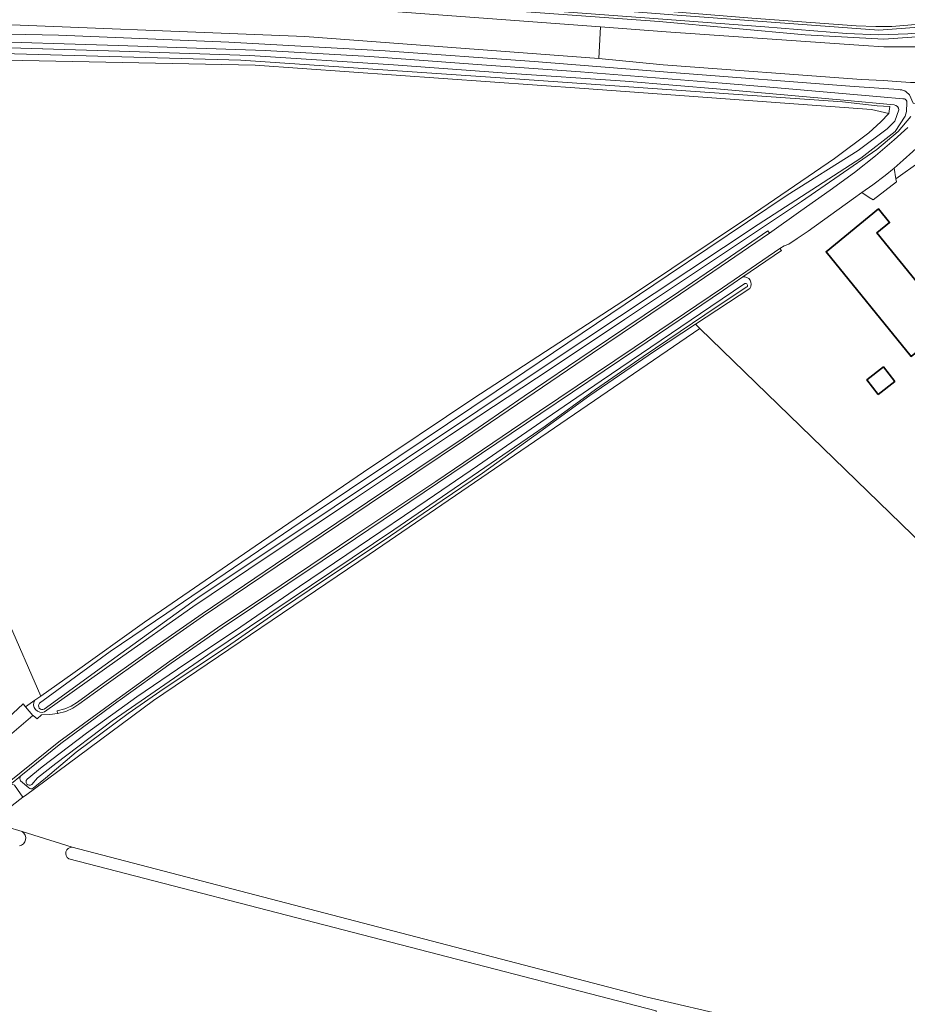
# Model space of a CAD drawing. Extents: x 199200 to 204075, y 460125 to 464703.
# Tile 66 of 174: x 200536 to 200681, y 464032 to 464193. Entities that reach past the tile are written whole.
import ezdxf

# ---------------------------------------------------------------- set-up
doc = ezdxf.new("R2010")
doc.units = 0
for name, color, linetype, lineweight in [('B-WE-GR-GRAS-GV', 60, 'Continuous', 13), ('B-WE-OG-BEBOUWING-GV', 7, 'Continuous', 35), ('B-WE-OG-BEBOUWING_SCHUUR-GV', 7, 'Continuous', 35), ('B-WE-OG-TERREIN_CULTUURSCHEIDING-GV', 7, 'Continuous', 18), ('B-WE-OG-TERREIN_ERF-GV', 7, 'Continuous', 18), ('B-WE-OG-WATER_GREPPEL-GV', 160, 'Continuous', 18), ('B-WE-OG-WATER_SLOOT-GV', 120, 'Continuous', 18), ('B-WE-VH-VERHARDING_ASFALT-GV', 252, 'Continuous', 18), ('B-WE-VH-VERHARDING_BETON-GV', 252, 'Continuous', 18), ('B-WE-VH-VERHARDING_HALFVERHARDING-GV', 252, 'Continuous', 18), ('B-WE-VH-VERHARDING_OPEN-GV', 252, 'Continuous', 18)]:
    doc.layers.add(name, color=color, linetype=linetype, lineweight=lineweight)

msp = doc.modelspace()

# ---------------------------------------------------------------- linework, layer by layer
at = {"layer": 'B-WE-GR-GRAS-GV', "flags": 128}
for points in [[(200676.43, 464178.786), (200670.736, 464179.4), (200617.791, 464183.132), (200572.054, 464186.231), (200531.012, 464187.394), (200489.628, 464188.028), (200487.623, 464187.996), (200484.324, 464187.996), (200484.424, 464186.628), (200514.454, 464186.628), (200574.382, 464185.438), (200628.357, 464181.601), (200675.453, 464178.161), (200678.306, 464177.501), (200678.473, 464178.645)], [(200536.187, 464059.808), (200544.383, 464057.254), (200638.471, 464032.754), (200668.515, 464025.727), (200691.364, 464020.103), (200692.877, 464019.731), (200692.852, 464020.021), (200691.095, 464040.762), (200705.267, 464042.442), (200696.825, 464094.254), (200647.348, 464142.276), (200593.108, 464105.234), (200557.742, 464081.286), (200536.758, 464065.748), (200536.335, 464065.487), (200532.813, 464062.706), (200532.931, 464062.123), (200533.619, 464060.608)]]:
    msp.add_lwpolyline(points, close=True, dxfattribs=at)
for points in [[(200533.76, 464094.679), (200539.261, 464082.038), (200544.482, 464085.748), (200556.26, 464094.117), (200574.407, 464106.619), (200592.195, 464118.73), (200610.285, 464130.832), (200635.962, 464147.548), (200656.315, 464161.177), (200669.434, 464170.158), (200675.044, 464174.36), (200677.022, 464176.123), (200678.306, 464177.501), (200675.453, 464178.161), (200628.357, 464181.601), (200574.382, 464185.438), (200514.454, 464186.628)], [(200535.978, 464068.944), (200534.378, 464067.653), (200534.928, 464067.411), (200535.446, 464066.703), (200536.335, 464065.487), (200536.758, 464065.748), (200557.742, 464081.286), (200593.108, 464105.234), (200647.348, 464142.276), (200646.623, 464142.979), (200639.884, 464138.541), (200629.306, 464131.298), (200621.104, 464125.345), (200611.714, 464118.581), (200605.054, 464114.073), (200595.553, 464107.586), (200585.602, 464100.976), (200578.711, 464096.311), (200569.896, 464090.152), (200559.489, 464083.273), (200553.556, 464079.189)], [(200553.556, 464079.189), (200545.073, 464072.846), (200540.053, 464068.549), (200538.005, 464066.933)], [(200537.302, 464066.968), (200535.936, 464068.124)], [(200544.383, 464057.254), (200536.187, 464059.808)], [(200634.343, 463973.686), (200634.597, 463973.888), (200634.943, 463975.288), (200636.945, 463994.228), (200639.138, 464016.085), (200640.123, 464026.915), (200640.144, 464030.417), (200543.832, 464055.378)]]:
    msp.add_lwpolyline(points, dxfattribs=at)
at = {"layer": 'B-WE-GR-GRAS-GV'}
for points in [[(200535.936, 464068.124, -0.275763), (200535.978, 464068.944)], [(200538.005, 464066.933, -0.3540989), (200537.302, 464066.968)], [(200536.187, 464059.808, -0.6841971), (200535.743, 464057.475)], [(200543.832, 464055.378, -0.7688129), (200544.383, 464057.254)]]:
    msp.add_lwpolyline(points, format="xyb", dxfattribs=at)
at = {"layer": 'B-WE-OG-BEBOUWING-GV', "flags": 128}
msp.add_lwpolyline([(200686.102, 464141.039), (200688.514, 464143.005), (200676.34, 464157.935), (200678.436, 464159.644), (200676.625, 464161.864), (200668.023, 464154.849), (200682.006, 464137.7)], close=True, dxfattribs=at)
at = {"layer": 'B-WE-OG-BEBOUWING_SCHUUR-GV', "flags": 128}
msp.add_lwpolyline([(200676.558, 464131.465), (200679.294, 464133.59), (200677.44, 464135.978), (200674.703, 464133.853)], close=True, dxfattribs=at)
at = {"layer": 'B-WE-OG-TERREIN_CULTUURSCHEIDING-GV', "flags": 128}
for points in [[(200580.488, 464197.451), (200580.474, 464197.451), (200580.474, 464195.366), (200583.07, 464195.268), (200631.037, 464191.705), (200641.814, 464190.904), (200674.165, 464188.663), (200677.504, 464188.432), (200684.857, 464188.43), (200693.79, 464189.472), (200698.334, 464190.763), (200699.276, 464191.336), (200699.183, 464193.334), (200698.011, 464193.073)], [(200698.011, 464193.073), (200698.142, 464192.353), (200698.21, 464191.981), (200693.466, 464191.114), (200693.139, 464191.114), (200688.212, 464190.461), (200677.517, 464189.703), (200664.59, 464190.428), (200640.657, 464192.607), (200609.893, 464194.81), (200581.682, 464197.14), (200580.719, 464197.19)], [(200681.685, 464180.549), (200682.286, 464179.216), (200684.194, 464179.018), (200684.492, 464180.074), (200684.165, 464182.542), (200683.635, 464182.593), (200681.848, 464182.581), (200679.585, 464182.741), (200677.441, 464182.902), (200673.827, 464183.062), (200641.319, 464185.509), (200630.752, 464186.551), (200582.548, 464190.122), (200524.813, 464192.424), (200493.752, 464192.623), (200487.009, 464192.528), (200484.324, 464189.579), (200484.324, 464187.996), (200487.623, 464187.996)], [(200487.612, 464190.77), (200498.236, 464190.926), (200528.711, 464190.611), (200542.184, 464190.361), (200570.117, 464189.199), (200595.701, 464187.798), (200620.161, 464186.014), (200642.76, 464184.219), (200672.658, 464181.945), (200679.931, 464181.42)], [(200681.926, 464176.998), (200679.869, 464174.576), (200676.369, 464171.589), (200663.999, 464163.104), (200649.22, 464153.247), (200634.987, 464143.728), (200622.92, 464135.712), (200606.297, 464124.726), (200590.522, 464114.267), (200576.387, 464104.839), (200564.185, 464096.633), (200551.762, 464087.92), (200539.877, 464079.464)], [(200538.283, 464081.343), (200536.759, 464080.26), (200537.961, 464078.858), (200538.03, 464078.859), (200538.656, 464078.316), (200539.35, 464078.974), (200540.756, 464079.018), (200541.991, 464079.159), (200541.929, 464079.598), (200543.218, 464079.931), (200544.261, 464080.387), (200545.256, 464081.029), (200549.332, 464083.991), (200556.365, 464089), (200565.697, 464095.495), (200577.766, 464103.664), (200592.812, 464113.783), (200608.49, 464124.304), (200618.544, 464131.16), (200629.518, 464138.596), (200643.908, 464148.296), (200650.614, 464152.862), (200658.494, 464158.281), (200658.727, 464157.919), (200663.882, 464161.546), (200668.677, 464164.945), (200672.696, 464167.866), (200676.11, 464170.548), (200679.208, 464173.205), (200681.438, 464175.202)]]:
    msp.add_lwpolyline(points, dxfattribs=at)
at = {"layer": 'B-WE-OG-TERREIN_CULTUURSCHEIDING-GV'}
for points in [[(200679.931, 464181.42, -0.2452582), (200681.685, 464180.549)], [(200539.877, 464079.464, -0.7461444), (200538.283, 464081.343)]]:
    msp.add_lwpolyline(points, format="xyb", dxfattribs=at)
at = {"layer": 'B-WE-OG-TERREIN_CULTUURSCHEIDING-GV', "flags": 128}
msp.add_lwpolyline([(200679.48, 464166.815), (200691.422, 464175.302), (200689.49, 464177.832), (200683.827, 464172.681), (200680.644, 464169.838), (200679.168, 464168.576)], close=True, dxfattribs=at)
at = {"layer": 'B-WE-OG-TERREIN_ERF-GV', "flags": 128}
for points in [[(200621.132, 464233.074), (200622.468, 464210.839), (200623.096, 464195.943), (200635.019, 464194.814), (200655.869, 464193.121), (200672.974, 464191.868), (200676.161, 464191.745), (200678.806, 464191.784), (200689.844, 464192.68), (200697.904, 464193.66), (200698.011, 464193.073)], [(200719.63, 464192.674), (200719.63, 464191.027), (200710.665, 464186.704), (200704.791, 464183.85), (200700.961, 464181.989), (200695.769, 464178.354), (200692.159, 464175.826), (200691.422, 464175.302), (200679.48, 464166.815), (200679.565, 464166.334), (200675.725, 464163.356), (200675.12, 464163.751), (200673.909, 464164.542), (200672.511, 464163.593), (200665.11, 464158.246), (200663.303, 464157.017), (200661.943, 464156.093), (200661.172, 464155.817)], [(200661.172, 464155.817), (200660.455, 464155.41), (200660.698, 464155.064), (200654.368, 464150.726)], [(200655.547, 464148.856), (200646.623, 464142.979), (200647.348, 464142.276), (200696.825, 464094.254)], [(200503.031, 464047.368), (200505.583, 464050.126), (200516.25, 464060.874), (200530.142, 464074.619), (200530.852, 464073.913), (200530.909, 464073.844), (200531.36, 464074.245), (200530.452, 464075.28), (200536.351, 464080.736), (200536.759, 464080.26), (200538.283, 464081.343), (200539.261, 464082.038), (200533.76, 464094.679), (200529.504, 464100.284), (200527.753, 464098.962)]]:
    msp.add_lwpolyline(points, dxfattribs=at)
msp.add_lwpolyline([(200682.006, 464137.7), (200668.023, 464154.849), (200676.625, 464161.864), (200678.436, 464159.644), (200676.34, 464157.935), (200688.514, 464143.005), (200686.102, 464141.039)], close=True, dxfattribs=at)
at = {"layer": 'B-WE-OG-TERREIN_ERF-GV'}
for points in [[(200654.368, 464150.726, -0.2967813), (200655.567, 464150.175)], [(200655.567, 464150.175, -0.2971624), (200655.547, 464148.856)]]:
    msp.add_lwpolyline(points, format="xyb", dxfattribs=at)
at = {"layer": 'B-WE-OG-WATER_GREPPEL-GV'}
msp.add_lwpolyline([(200544.383, 464057.254, 0.7688129), (200543.832, 464055.378)], format="xyb", dxfattribs=at)
at = {"layer": 'B-WE-OG-WATER_GREPPEL-GV', "flags": 128}
for points in [[(200692.877, 464019.731), (200691.364, 464020.103), (200668.515, 464025.727), (200638.471, 464032.754), (200544.383, 464057.254)], [(200543.832, 464055.378), (200640.144, 464030.417)]]:
    msp.add_lwpolyline(points, dxfattribs=at)
at = {"layer": 'B-WE-OG-WATER_SLOOT-GV', "flags": 128}
for points in [[(200580.719, 464197.19), (200581.682, 464197.14), (200609.893, 464194.81), (200640.657, 464192.607), (200664.59, 464190.428), (200677.517, 464189.703), (200688.212, 464190.461), (200693.139, 464191.114), (200693.466, 464191.114), (200698.21, 464191.981), (200698.142, 464192.353), (200691.384, 464191.439), (200687.648, 464191.091), (200681.452, 464190.582), (200676.687, 464190.38), (200671.384, 464190.628), (200657.963, 464191.689), (200639.809, 464193.097), (200620.677, 464194.505), (200602.599, 464195.772), (200585.535, 464197.179), (200581.596, 464197.423), (200581.289, 464197.431)], [(200581.289, 464197.431), (200581.596, 464197.423), (200585.535, 464197.179), (200602.599, 464195.772), (200620.677, 464194.505), (200639.809, 464193.097), (200657.963, 464191.689), (200671.384, 464190.628), (200676.687, 464190.38), (200681.452, 464190.582), (200687.648, 464191.091), (200691.384, 464191.439), (200698.142, 464192.353), (200698.011, 464193.073), (200694.879, 464192.553), (200676.677, 464191.189), (200643.602, 464193.636), (200623.196, 464195.197)], [(200698.011, 464193.073), (200697.904, 464193.66), (200689.844, 464192.68), (200678.806, 464191.784), (200676.161, 464191.745), (200672.974, 464191.868), (200655.869, 464193.121), (200635.019, 464194.814), (200623.096, 464195.943), (200622.008, 464196.55)], [(200623.196, 464195.197), (200643.602, 464193.636), (200676.677, 464191.189), (200694.879, 464192.553), (200698.011, 464193.073)], [(200570.117, 464189.199), (200542.184, 464190.361), (200528.711, 464190.611), (200498.236, 464190.926), (200487.612, 464190.77)], [(200488.012, 464189.872), (200504.506, 464189.72), (200527.134, 464189.439), (200551.925, 464188.677), (200576.055, 464187.829), (200593.207, 464186.837), (200611.557, 464185.469), (200627.748, 464184.343), (200650.967, 464182.478), (200658.826, 464181.828), (200676.933, 464180.269), (200680.6, 464179.898)], [(200680.6, 464179.898), (200676.933, 464180.269), (200658.826, 464181.828), (200650.967, 464182.478), (200627.748, 464184.343), (200611.557, 464185.469), (200593.207, 464186.837), (200576.055, 464187.829), (200551.925, 464188.677), (200527.134, 464189.439), (200504.506, 464189.72), (200488.012, 464189.872)], [(200487.623, 464187.996), (200489.628, 464188.028), (200531.012, 464187.394), (200572.054, 464186.231), (200617.791, 464183.132), (200670.736, 464179.4), (200676.43, 464178.786), (200678.473, 464178.645), (200678.306, 464177.501), (200677.022, 464176.123), (200675.044, 464174.36), (200669.434, 464170.158), (200656.315, 464161.177), (200635.962, 464147.548), (200610.285, 464130.832), (200592.195, 464118.73), (200574.407, 464106.619), (200556.26, 464094.117), (200544.482, 464085.748), (200539.261, 464082.038), (200538.283, 464081.343)], [(200488.048, 464188.934), (200506.305, 464188.83), (200526.93, 464188.518), (200552.158, 464187.749), (200573.517, 464187.035), (200597.095, 464185.469), (200615.682, 464184.136), (200635.055, 464182.808), (200650.711, 464181.481), (200670.928, 464179.692), (200679.175, 464178.906)], [(200679.175, 464178.906), (200670.928, 464179.692), (200650.711, 464181.481), (200635.055, 464182.808), (200615.682, 464184.136), (200597.095, 464185.469), (200573.517, 464187.035), (200552.158, 464187.749), (200526.93, 464188.518)], [(200679.931, 464181.42), (200672.658, 464181.945), (200642.76, 464184.219), (200620.161, 464186.014), (200595.701, 464187.798), (200570.117, 464189.199)], [(200539.046, 464080.851), (200550.631, 464089.327), (200559.916, 464095.632), (200581.778, 464110.478), (200597.96, 464121.308), (200613.92, 464132.014), (200642.134, 464151.001), (200661.622, 464164.104), (200673.268, 464171.439), (200678.042, 464175.007), (200679.301, 464176.255), (200679.964, 464178.089)], [(200679.964, 464178.089), (200679.301, 464176.255), (200678.042, 464175.007), (200673.268, 464171.439), (200661.622, 464164.104), (200642.134, 464151.001), (200613.92, 464132.014), (200597.96, 464121.308), (200581.778, 464110.478), (200559.916, 464095.632), (200550.631, 464089.327), (200539.046, 464080.851)], [(200681.292, 464179.299), (200681.203, 464177.865), (200680.999, 464177.077), (200679.34, 464174.559), (200673.732, 464170.199), (200656.914, 464159.322), (200622.806, 464136.727), (200587.361, 464113.064), (200565.002, 464098.152), (200549.828, 464087.171), (200539.808, 464079.892)], [(200539.808, 464079.892), (200549.828, 464087.171), (200565.002, 464098.152), (200587.361, 464113.064), (200622.806, 464136.727), (200656.914, 464159.322), (200673.732, 464170.199), (200679.34, 464174.559), (200680.999, 464177.077), (200681.203, 464177.865), (200681.292, 464179.299)], [(200539.877, 464079.464), (200551.762, 464087.92), (200564.185, 464096.633), (200576.387, 464104.839), (200590.522, 464114.267), (200606.297, 464124.726), (200622.92, 464135.712), (200634.987, 464143.728), (200649.22, 464153.247), (200663.999, 464163.104), (200676.369, 464171.589), (200679.869, 464174.576), (200681.926, 464176.998)], [(200654.368, 464150.726), (200651.229, 464148.575), (200636.81, 464138.822), (200621.245, 464128.35), (200604.329, 464116.923), (200590.852, 464107.878), (200574.31, 464096.77), (200568.987, 464093.209), (200560.639, 464087.402), (200552.277, 464081.42), (200551.937, 464081.177), (200542.543, 464074.239), (200535.978, 464068.944)], [(200537, 464068.398), (200539.482, 464070.449), (200546.75, 464075.933), (200555.01, 464081.886), (200563.032, 464087.354), (200571.186, 464092.796), (200581.655, 464099.974), (200591.316, 464106.494), (200602.596, 464114.14), (200610.886, 464119.78), (200622.128, 464127.529), (200631.154, 464133.679), (200640.996, 464140.377), (200649.134, 464145.883), (200654.694, 464149.627)], [(200654.694, 464149.627), (200649.134, 464145.883), (200640.996, 464140.377), (200631.154, 464133.679), (200622.128, 464127.529), (200610.886, 464119.78), (200602.596, 464114.14), (200591.316, 464106.494), (200581.655, 464099.974), (200571.186, 464092.796), (200563.032, 464087.354), (200555.01, 464081.886), (200546.75, 464075.933), (200539.482, 464070.449), (200537, 464068.398)], [(200655.054, 464149.088), (200650.178, 464145.871), (200638.054, 464137.662), (200630.242, 464132.285), (200621.974, 464126.277), (200597.138, 464109.271), (200566.628, 464088.786), (200550.964, 464077.988), (200541.746, 464070.987), (200538.738, 464068.616), (200537.766, 464067.52)], [(200621.974, 464126.277), (200630.242, 464132.285), (200638.054, 464137.662), (200650.178, 464145.871), (200655.054, 464149.088)], [(200538.005, 464066.933), (200540.053, 464068.549), (200545.073, 464072.846), (200553.556, 464079.189), (200559.489, 464083.273), (200569.896, 464090.152), (200578.711, 464096.311), (200585.602, 464100.976), (200595.553, 464107.586), (200605.054, 464114.073), (200611.714, 464118.581), (200621.104, 464125.345), (200629.306, 464131.298), (200639.884, 464138.541), (200646.623, 464142.979), (200655.547, 464148.856)], [(200537.766, 464067.52), (200538.738, 464068.616), (200541.746, 464070.987), (200550.964, 464077.988), (200566.628, 464088.786), (200597.138, 464109.271), (200621.974, 464126.277)], [(200535.936, 464068.124), (200537.302, 464066.968)], [(200536.187, 464059.808), (200533.619, 464060.608), (200532.931, 464062.123), (200532.813, 464062.706), (200532.763, 464062.958)]]:
    msp.add_lwpolyline(points, dxfattribs=at)
at = {"layer": 'B-WE-OG-WATER_SLOOT-GV'}
for points in [[(200681.685, 464180.549, 0.2452582), (200679.931, 464181.42)], [(200680.6, 464179.898, -0.4976699), (200681.292, 464179.299)], [(200681.292, 464179.299, 0.4976699), (200680.6, 464179.898)], [(200679.964, 464178.089, 0.4096775), (200679.175, 464178.906)], [(200679.175, 464178.906, -0.4096775), (200679.964, 464178.089)], [(200655.567, 464150.175, 0.2967813), (200654.368, 464150.726)], [(200654.694, 464149.627, -0.8147273), (200655.054, 464149.088)], [(200655.054, 464149.088, 0.8147273), (200654.694, 464149.627)], [(200655.547, 464148.856, 0.2971624), (200655.567, 464150.175)], [(200538.283, 464081.343, 0.7461444), (200539.877, 464079.464)], [(200539.808, 464079.892, -0.8606432), (200539.046, 464080.851)], [(200539.046, 464080.851, 0.8606432), (200539.808, 464079.892)], [(200535.978, 464068.944, 0.275763), (200535.936, 464068.124)], [(200537.766, 464067.52, -0.9089364), (200537, 464068.398)], [(200537, 464068.398, 0.9089364), (200537.766, 464067.52)], [(200537.302, 464066.968, 0.3540989), (200538.005, 464066.933)], [(200535.743, 464057.475, 0.6841971), (200536.187, 464059.808)]]:
    msp.add_lwpolyline(points, format="xyb", dxfattribs=at)
at = {"layer": 'B-WE-VH-VERHARDING_ASFALT-GV', "flags": 128}
for points in [[(200507.948, 464197.524), (200478.39, 464197.622), (200470.907, 464197.558), (200466.384, 464197.52), (200448.769, 464197.371), (200448.77, 464192.694), (200478.403, 464192.702), (200478.68, 464192.702), (200486.316, 464192.518), (200487.009, 464192.528), (200493.752, 464192.623), (200524.813, 464192.424), (200582.548, 464190.122), (200630.752, 464186.551), (200631.037, 464191.705), (200583.07, 464195.268), (200580.474, 464195.366), (200572.321, 464195.674), (200524.92, 464197.467), (200518.384, 464197.489)], [(200630.752, 464186.551), (200641.319, 464185.509), (200673.827, 464183.062), (200677.441, 464182.902), (200679.585, 464182.741), (200681.848, 464182.581), (200683.635, 464182.593), (200684.165, 464182.542), (200684.857, 464188.43), (200677.504, 464188.432), (200674.165, 464188.663), (200641.814, 464190.904), (200631.037, 464191.705)]]:
    msp.add_lwpolyline(points, close=True, dxfattribs=at)
for points in [[(200681.438, 464175.202), (200679.208, 464173.205), (200676.11, 464170.548), (200672.696, 464167.866), (200668.677, 464164.945), (200663.882, 464161.546), (200658.727, 464157.919), (200650.821, 464152.516), (200644.149, 464147.951), (200629.75, 464138.239), (200618.786, 464130.803), (200608.75, 464123.959), (200593.096, 464113.481), (200577.992, 464103.329), (200565.91, 464095.16), (200556.635, 464088.694), (200549.566, 464083.645), (200545.503, 464080.71), (200544.487, 464080.038), (200543.335, 464079.503), (200541.991, 464079.159), (200540.756, 464079.018), (200539.35, 464078.974), (200538.656, 464078.316), (200538.03, 464078.859), (200537.961, 464078.858), (200534.517, 464075.904)], [(200534.086, 464067.971), (200542.236, 464074.527), (200551.7, 464081.49), (200560.41, 464087.761), (200568.775, 464093.572), (200573.998, 464097.063), (200590.602, 464108.213), (200604.011, 464117.209), (200621.013, 464128.71), (200636.569, 464139.181), (200651.055, 464148.953), (200660.455, 464155.41), (200661.172, 464155.817), (200661.943, 464156.093), (200663.303, 464157.017), (200665.11, 464158.246), (200672.511, 464163.593), (200673.909, 464164.542), (200675.709, 464165.829), (200677.731, 464167.341), (200679.168, 464168.576), (200680.644, 464169.838), (200683.827, 464172.681)]]:
    msp.add_lwpolyline(points, dxfattribs=at)
at = {"layer": 'B-WE-VH-VERHARDING_BETON-GV', "flags": 128}
msp.add_lwpolyline([(200537.961, 464078.858), (200536.759, 464080.26), (200536.351, 464080.736), (200530.452, 464075.28), (200531.36, 464074.245), (200531.893, 464073.637), (200534.517, 464075.904)], close=True, dxfattribs=at)
at = {"layer": 'B-WE-VH-VERHARDING_HALFVERHARDING-GV', "flags": 128}
msp.add_lwpolyline([(200658.727, 464157.919), (200658.494, 464158.281), (200650.614, 464152.862), (200643.908, 464148.296), (200629.518, 464138.596), (200618.544, 464131.16), (200608.49, 464124.304), (200592.812, 464113.783), (200577.766, 464103.664), (200565.697, 464095.495), (200556.365, 464089), (200549.332, 464083.991), (200545.256, 464081.029), (200544.261, 464080.387), (200543.218, 464079.931), (200541.929, 464079.598), (200541.991, 464079.159), (200543.335, 464079.503), (200544.487, 464080.038), (200545.503, 464080.71), (200549.566, 464083.645), (200556.635, 464088.694), (200565.91, 464095.16), (200577.992, 464103.329), (200593.096, 464113.481), (200608.75, 464123.959), (200618.786, 464130.803), (200629.75, 464138.239), (200644.149, 464147.951), (200650.821, 464152.516)], close=True, dxfattribs=at)
for points in [[(200534.378, 464067.653), (200535.978, 464068.944), (200542.543, 464074.239), (200551.937, 464081.177), (200552.277, 464081.42), (200560.639, 464087.402), (200568.987, 464093.209), (200574.31, 464096.77), (200590.852, 464107.878), (200604.329, 464116.923), (200621.245, 464128.35), (200636.81, 464138.822), (200651.229, 464148.575), (200654.368, 464150.726), (200660.698, 464155.064), (200660.455, 464155.41), (200651.055, 464148.953), (200636.569, 464139.181), (200621.013, 464128.71), (200604.011, 464117.209), (200590.602, 464108.213), (200573.998, 464097.063), (200568.775, 464093.572), (200560.41, 464087.761), (200551.7, 464081.49), (200542.236, 464074.527), (200534.086, 464067.971)], [(200532.813, 464062.706), (200536.335, 464065.487), (200535.446, 464066.703), (200534.928, 464067.411), (200534.378, 464067.653), (200529.3, 464063.155), (200530.122, 464063.014), (200531.048, 464063.885)]]:
    msp.add_lwpolyline(points, dxfattribs=at)
at = {"layer": 'B-WE-VH-VERHARDING_OPEN-GV', "flags": 128}
msp.add_lwpolyline([(200679.48, 464166.815), (200679.168, 464168.576), (200677.731, 464167.341), (200675.709, 464165.829), (200673.909, 464164.542), (200675.12, 464163.751), (200675.725, 464163.356), (200679.565, 464166.334)], close=True, dxfattribs=at)

doc.saveas('drawing.dxf')
